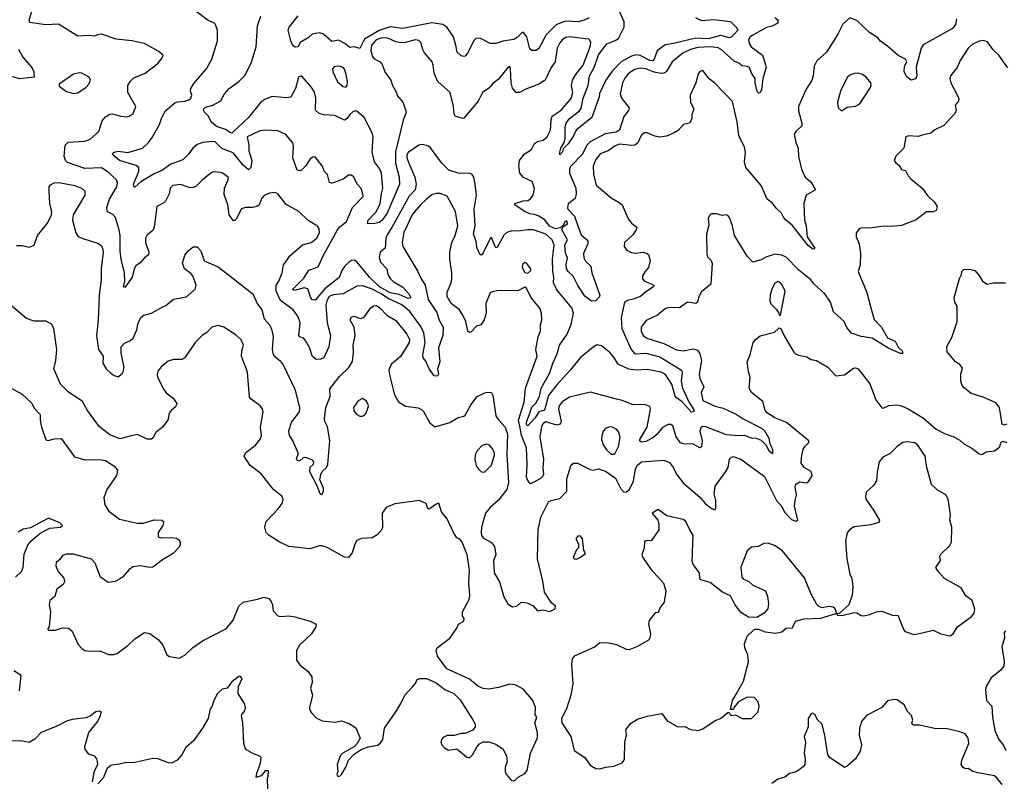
# Model space of a CAD drawing. Extents: x 2133461 to 2293071, y 753526 to 916327.
# Tile 125 of 256: x 2187407 to 2194496, y 823913 to 829400. Entities that reach past the tile are written whole.
import ezdxf

# ---------------------------------------------------------------- set-up
doc = ezdxf.new("R2010")
doc.units = 0

msp = doc.modelspace()

# ---------------------------------------------------------------- linework, layer by layer
at = {"layer": '0CON10XD'}
for points in [[(2192273.2, 829415), (2192315, 829393.2), (2192405, 829400.9), (2192525, 829385.8), (2192571.6, 829341.6), (2192578.2, 829325), (2192533.9, 829276.1), (2192515, 829270), (2192455, 829286.6), (2192365, 829262.4), (2192275, 829265.8), (2192115, 829227.8), (2192055, 829219.2), (2191995.8, 829175), (2191975, 829114.3), (2191965, 829103.3), (2191945, 829106.3), (2191875, 829141.9), (2191845, 829145.3), (2191812, 829138), (2191737.3, 829095), (2191672.2, 829027.8), (2191626.3, 828965), (2191582.8, 828867.2), (2191579.1, 828845), (2191527.3, 828695), (2191414.3, 828605), (2191391.8, 828558.2), (2191355, 828504.4), (2191321.2, 828468.8), (2191315, 828448.8), (2191296, 828425), (2191292.5, 828435), (2191304.4, 828474.4), (2191329.3, 828520.7), (2191335.3, 828544.7), (2191334, 828625), (2191340.9, 828655), (2191362.9, 828685), (2191436.7, 828743.3), (2191449.2, 828760.8), (2191463.2, 828835), (2191501.2, 828925), (2191509.6, 828995), (2191544.4, 829055), (2191574.1, 829145.9), (2191635, 829225.3), (2191695, 829249.3), (2191717.3, 829265), (2191758.8, 829345), (2191760.3, 829385), (2191721.4, 829471.4)], [(2190274.2, 827585), (2190295, 827536.7), (2190326.4, 827486.4), (2190348.2, 827385), (2190410.4, 827290.4), (2190427.7, 827235), (2190455.6, 827185), (2190453.2, 827125), (2190421.9, 827035), (2190431.5, 826935), (2190414.6, 826885), (2190422.7, 826845), (2190415, 826831.8), (2190392.2, 826835), (2190355, 826884.4), (2190330.2, 826940.2), (2190311.2, 826965), (2190308.7, 826985), (2190327.4, 827075), (2190315.6, 827145), (2190295, 827189.1), (2190215, 827297.3), (2190158.2, 827345), (2190060.4, 827390.4), (2190005, 827426.9), (2189939.7, 827459.7), (2189875, 827482.1), (2189835, 827480.8), (2189735, 827425.8), (2189665, 827418.8), (2189634.7, 827405), (2189617.4, 827375), (2189611.3, 827345), (2189621.4, 827215), (2189643.9, 827125), (2189633.6, 827043.6), (2189596.7, 826963.3), (2189575.9, 826954.1), (2189542.4, 826952.4), (2189513.8, 826975), (2189495, 827032.5), (2189465, 827088.6), (2189449.2, 827105), (2189422.9, 827115), (2189416.7, 827125), (2189426.7, 827215), (2189410.5, 827265), (2189375, 827310), (2189285, 827377.9), (2189254, 827444), (2189252.9, 827485), (2189272.3, 827515), (2189297.5, 827575), (2189305.6, 827634.4), (2189327, 827663), (2189350.9, 827699.1), (2189443.2, 827776.8), (2189505, 827795.3), (2189546.1, 827825), (2189566.1, 827866.1), (2189563.1, 827893.1), (2189551.2, 827911.2), (2189485, 827954.2), (2189417.6, 828017.6), (2189325, 828068.6), (2189264.4, 828144.4), (2189244.3, 828154.3), (2189205, 828150), (2189166.6, 828133.4), (2189150, 828115), (2189130, 828065), (2189115, 828054), (2189085, 828046.9), (2189032.8, 828047.2), (2189005, 828036.9), (2188965, 827962.5), (2188955, 827952.5), (2188945, 827953.3), (2188915.8, 827995), (2188905.5, 828065), (2188879.4, 828139.4), (2188881.2, 828185), (2188908.5, 828245), (2188907.5, 828265), (2188865, 828295.5), (2188815, 828304.4), (2188795, 828300.6), (2188773, 828287), (2188723.4, 828246.6), (2188675, 828197.5), (2188655, 828190), (2188635, 828189.2), (2188565, 828213.6), (2188510, 828205), (2188490, 828185), (2188484.2, 828145), (2188456.9, 828093.1), (2188445, 828080.8), (2188394.2, 828055), (2188375.5, 827904.5), (2188365, 827880), (2188325, 827850), (2188312.9, 827825), (2188311.9, 827795), (2188337.5, 827725), (2188334.5, 827705.5), (2188305, 827684.3), (2188275, 827648.1), (2188242.8, 827627.2), (2188231.5, 827605), (2188216.7, 827545), (2188165, 827470), (2188154.2, 827475), (2188163.3, 827515), (2188160.7, 827575), (2188136.8, 827675), (2188130.6, 827735), (2188131.2, 827845), (2188124.1, 827884.1), (2188095.5, 827975.5), (2188076.6, 827996.6), (2188037.5, 828017.5), (2188033.7, 828046.3), (2188053.6, 828106.4), (2188106.4, 828195), (2188111.1, 828225), (2188104.3, 828245), (2188045, 828302.1), (2187995, 828331.8), (2187875, 828328.8), (2187750.2, 828370.2), (2187735.9, 828385.9), (2187727.2, 828415), (2187735.3, 828494.7), (2187755, 828516.9), (2187875, 828523.5), (2187915, 828539.4), (2187977.1, 828595), (2187999.8, 828670.2), (2188025, 828700.8), (2188055, 828719.2), (2188075, 828721.4), (2188134.5, 828704.5), (2188175, 828700), (2188195.5, 828704.5), (2188223.8, 828725), (2188244.2, 828775), (2188185.7, 828875), (2188186, 828925), (2188201.2, 828955), (2188229.7, 828980.3), (2188310, 829015), (2188402, 829085), (2188433.8, 829125), (2188438.8, 829145), (2188405, 829173.8), (2188305, 829228), (2188215, 829248), (2188100.3, 829260.3), (2187995, 829295.7), (2187975, 829294), (2187945, 829280.8), (2187905, 829285.6), (2187825, 829281.5), (2187686.2, 829366.2), (2187595, 829362.5), (2187478.9, 829378.9), (2187475.7, 829395), (2187495, 829460)], [(2192907.6, 827977.6), (2192892.9, 828005), (2192855, 828040), (2192827.4, 828077.4), (2192787.8, 828107.8), (2192746, 828206), (2192634.4, 828335), (2192624.6, 828375), (2192633.9, 828445), (2192625, 828482), (2192584.7, 828564.7), (2192573.3, 828665), (2192540.3, 828810.3), (2192412.1, 828942.1), (2192372.4, 828972.4), (2192325, 829032.5), (2192305, 829027.5), (2192291.7, 829008.3), (2192274.3, 828945), (2192235.6, 828855), (2192235.7, 828805), (2192260.8, 828755), (2192247, 828717), (2192247.5, 828685), (2192230, 828655), (2192187.5, 828645), (2192147.4, 828602.6), (2192120, 828585), (2192065, 828560.5), (2192015, 828554.5), (2191979.4, 828559.4), (2191925, 828585.6), (2191905, 828584.3), (2191881.9, 828565), (2191857.1, 828512.9), (2191835, 828496.9), (2191815, 828493.9), (2191725, 828503.7), (2191695, 828490.9), (2191645, 828454.7), (2191585.9, 828434.1), (2191553, 828387), (2191535.7, 828345), (2191537.7, 828287.8), (2191558.6, 828208.6), (2191665, 828115.6), (2191723.8, 828083.8), (2191745.8, 828065), (2191787.5, 827965), (2191812.5, 827935), (2191850, 827905), (2191846, 827885), (2191821.1, 827848.9), (2191762.5, 827795), (2191758.8, 827765), (2191778.3, 827738.3), (2191805.6, 827725.6), (2191835, 827718.9), (2191895, 827724), (2191925, 827716.2), (2191935, 827707.5), (2191946.2, 827665), (2191935.6, 827614.4), (2191911.2, 827585), (2191892, 827555), (2191892.3, 827532.3), (2191905.8, 827515.8), (2191965, 827492), (2191972, 827485), (2191970.8, 827475), (2191915, 827439.4), (2191876, 827405), (2191824.6, 827385.4), (2191782.8, 827377.2), (2191762, 827365), (2191738.1, 827251.9), (2191742.2, 827175), (2191810.3, 827025), (2191835, 826991.9), (2191915, 826998.1), (2192015, 826971.3), (2192172, 826875), (2192177.1, 826855), (2192170.7, 826795), (2192179.3, 826745), (2192221.7, 826651.7), (2192263.8, 826585), (2192256.7, 826575), (2192245, 826572.9), (2192177, 826647.1), (2192135.2, 826675.2), (2192126.7, 826686.7), (2192102.5, 826775), (2192055, 826847.3), (2192025, 826859.6), (2191925, 826878.6), (2191845.2, 826875.2), (2191792.2, 826882.2), (2191715, 826917.8), (2191685, 826968.5), (2191655, 827002.3), (2191595, 827050), (2191565, 827056.7), (2191535, 827041.1), (2191443.4, 826965), (2191373.2, 826876.8), (2191275, 826770), (2191215, 826693.1), (2191185, 826586.7), (2191145, 826575.4), (2191115, 826528.7), (2191065, 826473.5), (2191055, 826484.4), (2191055, 826500), (2191082.9, 826572.9), (2191095, 826607.6), (2191122.2, 826637.8), (2191148.8, 826685), (2191160.8, 826745), (2191224.8, 826855.2), (2191245.9, 826925), (2191277.4, 826992.6), (2191294, 827056), (2191348.8, 827135), (2191377.5, 827205), (2191395.6, 827285), (2191381.9, 827325), (2191275, 827454.2), (2191251.5, 827505), (2191253.8, 827545), (2191246.4, 827586.3), (2191244.1, 827675), (2191254.8, 827775), (2191241.7, 827815), (2191194.5, 827855.5), (2191106.6, 827886.6), (2191065, 827886.7), (2190995.9, 827875.9), (2190950.9, 827879.2), (2190915, 827866.9), (2190892.6, 827847.4), (2190845, 827757.5), (2190835, 827756.2), (2190829.2, 827765), (2190805, 827830), (2190795, 827823.8), (2190745, 827721.2), (2190735, 827706.2), (2190722.5, 827705), (2190697.7, 827757.7), (2190693.8, 827805), (2190674.4, 827855), (2190687.1, 827915), (2190678.9, 828035), (2190695.6, 828135), (2190687.5, 828215), (2190675.8, 828265.8), (2190663.9, 828283.9), (2190650.7, 828290.7), (2190565, 828293.5), (2190496, 828315), (2190445.6, 828365), (2190365, 828477.1), (2190345, 828490.6), (2190305, 828500), (2190280, 828495), (2190235, 828465.5), (2190205, 828442.7), (2190194.7, 828425), (2190195.3, 828405), (2190208.8, 828365), (2190251.1, 828265), (2190262.7, 828215), (2190254.7, 828175), (2190211.6, 828128.4), (2190086.8, 827903.2), (2190054.1, 827855), (2190042.9, 827825), (2190037.7, 827755), (2190002.5, 827725), (2189994.3, 827685.7), (2190004.1, 827654.1), (2190051.5, 827605), (2190058, 827565), (2190074.7, 827535), (2190095, 827514.7), (2190165, 827474), (2190209.2, 827425), (2190224, 827395), (2190205, 827392.1), (2190139.6, 827419.6), (2190075, 827432.3), (2189998.4, 827475), (2189925.6, 827545), (2189835, 827654.4), (2189815, 827668.1), (2189795, 827664.5), (2189775, 827650), (2189745, 827621.5), (2189726.8, 827593.2), (2189707.4, 827542.6), (2189605, 827460.4), (2189535, 827378.9), (2189515, 827382.8), (2189504.2, 827395), (2189481.7, 827461.7), (2189455, 827467.1), (2189385, 827449.5), (2189370, 827455), (2189452.2, 827537.8), (2189488.1, 827595), (2189545, 827613.6), (2189558.5, 827625), (2189591.7, 827698.3), (2189695, 827885.4), (2189710.4, 827905), (2189760.3, 827945), (2189803.4, 828046.6), (2189879.2, 828125), (2189878.6, 828145), (2189865, 828183.3), (2189836.2, 828215), (2189812, 828265), (2189795, 828280), (2189775, 828280), (2189735, 828250), (2189665.6, 828224.4), (2189651.2, 828221.2), (2189637.5, 828227.5), (2189623.3, 828283.3), (2189601.1, 828305), (2189585, 828346), (2189535, 828410.8), (2189515, 828410), (2189495, 828392.9), (2189465, 828344), (2189436.7, 828315), (2189425, 828310), (2189404.5, 828314.5), (2189373.8, 828403.8), (2189378.8, 828485), (2189373.6, 828513.6), (2189323.3, 828573.3), (2189265, 828598), (2189175, 828604.3), (2189135, 828598.1), (2189045.7, 828555), (2189056.7, 828495), (2189056.2, 828455), (2189079.4, 828385), (2189070.8, 828335), (2189055, 828318.8), (2189015, 828352.7), (2188945, 828440.8), (2188862.9, 828472.9), (2188815, 828520), (2188795, 828523.1), (2188725, 828514.5), (2188685, 828500), (2188652.5, 828475), (2188620.9, 828429.1), (2188580.6, 828389.4), (2188495, 828358.8), (2188434.1, 828315.9), (2188375, 828289.1), (2188278.2, 828231.8), (2188235, 828192.5), (2188227.7, 828197.7), (2188226.7, 828215), (2188265.5, 828305), (2188265.6, 828335), (2188245, 828350), (2188125, 828384.5), (2188077.8, 828425), (2188075.6, 828435), (2188087.5, 828445), (2188115, 828452.2), (2188186.2, 828443.8), (2188290.8, 828475), (2188333.6, 828515), (2188359.6, 828550.4), (2188413.2, 828645), (2188429.4, 828695), (2188455.9, 828744.1), (2188525, 828800.6), (2188545, 828808.1), (2188595, 828811.8), (2188625, 828823.1), (2188638, 828835), (2188646, 828855), (2188636.7, 828885), (2188640, 828905), (2188661.2, 828938.8), (2188752.9, 829045), (2188790.6, 829115), (2188831.7, 829248.3), (2188832, 829325), (2188816.2, 829365), (2188805, 829376), (2188765, 829392.9), (2188675, 829462)], [(2192845, 829416.5), (2192865, 829397.5), (2192865.8, 829375), (2192825, 829353.8), (2192785, 829344.5), (2192685, 829289.2), (2192665.5, 829275), (2192653.9, 829255), (2192658.7, 829228.7), (2192674.6, 829205), (2192755.5, 829145), (2192778, 829075), (2192781.2, 829055), (2192758, 828975), (2192749.2, 828895), (2192735, 828872), (2192725, 828870.8), (2192715.8, 828885), (2192702.2, 828945), (2192701.8, 828975), (2192676.5, 829015), (2192662.5, 829055), (2192645, 829063.5), (2192608.2, 829068.2), (2192585, 829087.3), (2192552, 829102), (2192458.1, 829185), (2192435, 829197.2), (2192382.9, 829202.9), (2192290.1, 829199.9), (2192245, 829187.4), (2192185, 829160), (2192104.3, 829095.7), (2192060.6, 829025), (2192045, 829013.5), (2192025, 829012.2), (2191975, 829022.3), (2191915, 829045.6), (2191875, 829049.4), (2191835, 829041.6), (2191791.8, 829015), (2191766, 828984), (2191747.8, 828945), (2191730.5, 828865), (2191739.4, 828835), (2191796, 828765), (2191790, 828745), (2191757.7, 828702.3), (2191725.8, 828605), (2191700.8, 828589.2), (2191622.9, 828577.1), (2191515, 828519.7), (2191491.6, 828495), (2191459.7, 828430.3), (2191374.4, 828345), (2191365.6, 828325), (2191364.5, 828295), (2191411.1, 828185), (2191414.3, 828145), (2191407.5, 828112.5), (2191357.2, 828072.8), (2191350.5, 828045), (2191355, 828033.1), (2191401.8, 827985), (2191426.4, 827915), (2191450.5, 827850.5), (2191498.8, 827808.8), (2191498, 827785), (2191467.5, 827715), (2191468.2, 827685), (2191481.2, 827661.2), (2191520, 827625), (2191527.1, 827575), (2191584.2, 827415), (2191580, 827400), (2191554.5, 827375.5), (2191525, 827372.1), (2191475, 827407.1), (2191424.8, 827485), (2191392.1, 827552.1), (2191355.4, 827585), (2191343.6, 827605), (2191340.5, 827635), (2191350.6, 827685), (2191336.7, 827716.7), (2191332.4, 827777.6), (2191351.2, 827815), (2191310, 827885), (2191321.2, 827908.8), (2191350.7, 827929.3), (2191350, 827945), (2191345, 827950), (2191335, 827946.2), (2191320, 827920), (2191299.5, 827900.5), (2191265, 827893.9), (2191221.9, 827911.9), (2191186.9, 827956.9), (2191145.1, 827985.1), (2191115, 827996.7), (2191080.6, 828000.6), (2191039.4, 828019.4), (2190972.5, 828065), (2190972.5, 828075), (2191032.5, 828095), (2191065, 828098.2), (2191085, 828108.5), (2191102.9, 828135), (2191112.7, 828182.7), (2191097.1, 828235), (2191035, 828262.7), (2191008.6, 828295), (2191001.7, 828348.3), (2191005.6, 828385), (2191039.5, 828430.5), (2191092, 828465), (2191112.6, 828507.4), (2191135, 828521.1), (2191175, 828531.8), (2191205, 828555.6), (2191227.8, 828605), (2191232.9, 828677.1), (2191241.8, 828705), (2191305, 828747.9), (2191377.8, 828832.2), (2191388.7, 828875), (2191380.5, 828925), (2191388.1, 828965), (2191410.6, 829005), (2191465, 829072.2), (2191515.4, 829205), (2191518.1, 829235), (2191512.5, 829252.5), (2191505, 829258.8), (2191478.9, 829261.1), (2191365, 829275.9), (2191338.8, 829271.2), (2191315, 829257.1), (2191295, 829233.1), (2191276.2, 829195), (2191263.2, 829096.8), (2191232.7, 829055), (2191189.6, 828965), (2191145, 828934.1), (2191050.8, 828899.2), (2191005, 828874.2), (2190982.5, 828875), (2190955, 828906.7), (2190944.6, 828945), (2190940, 829045), (2190935, 829062.5), (2190925, 829056.7), (2190851.2, 828968.8), (2190815, 828942.5), (2190783.7, 828906.3), (2190738, 828875), (2190707.4, 828812.6), (2190605, 828690), (2190595, 828686.7), (2190542.5, 828705), (2190535, 828720), (2190531.4, 828775), (2190505.6, 828875), (2190417.8, 828955), (2190391.2, 829015), (2190385, 829072.5), (2190376.6, 829096.6), (2190321.2, 829161.2), (2190308.5, 829185), (2190295.6, 829235), (2190279.8, 829249.8), (2190253.6, 829253.6), (2190185, 829234.1), (2190155, 829233.1), (2190115, 829240), (2190056.9, 829266.9), (2190015, 829269.9), (2189973.5, 829255), (2189939.2, 829215), (2189934.5, 829175), (2189946.1, 829135), (2189958.5, 829118.5), (2190003.5, 829095), (2190017.7, 829077.7), (2190039.2, 829019.2), (2190079.4, 828965), (2190090, 828925), (2190120, 828875), (2190125, 828853.8), (2190165.3, 828805.3), (2190186.7, 828745), (2190186.7, 828725), (2190167.5, 828675), (2190113.1, 828446.9), (2190113.9, 828366.1), (2190140, 828265), (2190140.5, 828215), (2190052.3, 828005), (2190015, 827954.3), (2189995, 827938.6), (2189965, 827931.2), (2189910, 827930), (2189916.7, 827955), (2189974.7, 828015.3), (2190003.4, 828076.6), (2190011.3, 828148.7), (2190021.8, 828185), (2190012.3, 828295), (2189997.5, 828327.5), (2189961.9, 828375), (2189943.8, 828445), (2189951.4, 828555), (2189944.4, 828585), (2189886.2, 828695), (2189835, 828741.4), (2189825, 828744.2), (2189806.7, 828735), (2189784.1, 828715.9), (2189765, 828687.5), (2189745, 828676.7), (2189675, 828710), (2189595.8, 828714.2), (2189564.3, 828724.3), (2189537.3, 828747.3), (2189539.4, 828835), (2189528.6, 828878.6), (2189505, 828915.7), (2189435, 828995.7), (2189414.5, 828985), (2189392.5, 828905), (2189358.3, 828841.7), (2189325, 828835.6), (2189225, 828845.9), (2189172.2, 828825), (2189143.9, 828805), (2189055.1, 828694.9), (2188935, 828583.3), (2188925, 828583.5), (2188889.2, 828609.2), (2188825, 828630.5), (2188785.8, 828665), (2188765.8, 828705), (2188734.6, 828735), (2188731.3, 828755), (2188745, 828768.6), (2188796.4, 828783.6), (2188854.5, 828815.5), (2188882.5, 828865), (2188915.6, 828905), (2188984.5, 828955), (2189030.2, 828999.7), (2189075.4, 829094.6), (2189110, 829205), (2189119.4, 829355), (2189144.2, 829425.8)], [(2191506.9, 829413.1), (2191471.1, 829395), (2191425, 829383.5), (2191335, 829390), (2191268.5, 829361.5), (2191198.7, 829291.3), (2191145, 829192), (2191125, 829178.6), (2191095, 829176.9), (2191078.9, 829188.9), (2191057.9, 829275), (2191035, 829308), (2191025, 829308), (2190989.3, 829270.7), (2190965, 829255.8), (2190885.2, 829244.8), (2190835, 829228.4), (2190795, 829228.7), (2190725, 829264.6), (2190694.6, 829265.4), (2190678, 829252), (2190631.7, 829158.3), (2190615, 829137.5), (2190605, 829133.8), (2190585, 829138.8), (2190556, 829165), (2190546.4, 829215), (2190530.8, 829275), (2190485, 829344.4), (2190453.9, 829363.9), (2190375, 829377.6), (2190165, 829336.2), (2190075, 829349), (2189995, 829321.1), (2189890.2, 829259.8), (2189855, 829191.2), (2189815, 829203.1), (2189785, 829199.2), (2189748.2, 829228.2), (2189701.2, 829251.2), (2189655, 829242.5), (2189595.5, 829295.5), (2189565, 829304.4), (2189512.5, 829295), (2189485, 829270), (2189426.7, 829235), (2189412.5, 829205), (2189390.7, 829200.7), (2189373.9, 829213.9), (2189358.3, 829248.3), (2189339.4, 829325), (2189346.9, 829345), (2189412.4, 829427.6)], [(2194153.1, 829405), (2194145.6, 829365), (2194124.5, 829335.5), (2193911.2, 829218.8), (2193897.9, 829195), (2193862.4, 829057.6), (2193867, 828993), (2193855, 828973.8), (2193825, 828963.8), (2193795, 828988.8), (2193775.6, 829025), (2193778.1, 829065), (2193795.6, 829095), (2193785.6, 829115), (2193731.2, 829141.2), (2193655, 829209.4), (2193604.5, 829244.5), (2193585, 829269.2), (2193526.3, 829306.3), (2193435, 829394), (2193385, 829413.3), (2193332.7, 829367.3), (2193298, 829295), (2193215, 829166), (2193145.6, 829104.4), (2193128.1, 829065), (2193120.5, 828995), (2193111.4, 828965), (2193068.1, 828895), (2193014.7, 828775.3), (2193013.8, 828743.8), (2193038.6, 828655), (2193038, 828635), (2192994.2, 828595), (2192982.5, 828575), (2192994.4, 828515), (2193012.5, 828475), (2193014.2, 828414.2), (2193035, 828322.5), (2193062, 828265), (2193102.3, 828232.3), (2193136.7, 828175), (2193070, 828135), (2193052.5, 828075), (2193057.3, 827955), (2193068.8, 827915), (2193076.6, 827836.6), (2193132.5, 827755), (2193125, 827747.5), (2193115, 827748.8), (2193085, 827772.9), (2192969.6, 827919.6), (2192922.5, 827955), (2192907.6, 827977.6)], [(2187398.1, 829188.1), (2187429.7, 829129.7), (2187493.8, 829055), (2187508, 829025), (2187510, 828985), (2187407, 828973), (2187355, 828988.6)], [(2194521.7, 829051.7), (2194457.8, 829145), (2194415, 829182.5), (2194375, 829239.2), (2194345, 829250.8), (2194315, 829245.6), (2194265, 829221.1), (2194235.3, 829194.7), (2194177.5, 829105), (2194155.8, 829055), (2194110, 828995), (2194103.8, 828976.2), (2194112, 828945), (2194168.6, 828835), (2194166.7, 828813.3), (2194141.9, 828785), (2194150, 828745), (2194142.7, 828727.3), (2194062, 828638), (2193995, 828606.7), (2193968, 828582), (2193905, 828568.8), (2193875, 828558.8), (2193807, 828563), (2193787.5, 828555), (2193772.5, 828475), (2193714.2, 828415.8), (2193703.3, 828385), (2193715, 828367.5), (2193739.3, 828349.3), (2193755, 828320), (2193785, 828312.5), (2193804.2, 828274.2), (2193825, 828250), (2193904, 828185), (2193942.6, 828132.6), (2193994.2, 828085), (2194013.8, 828055), (2194006.2, 828025), (2193985, 828015.7), (2193936.7, 828015), (2193861.2, 827958.8), (2193755, 827918.1), (2193685, 827908.9), (2193627.7, 827912.3), (2193545, 827899.4), (2193465, 827897.5), (2193453.3, 827895), (2193430, 827865), (2193430, 827835), (2193451.2, 827785), (2193461.2, 827715), (2193459.5, 827630.5), (2193443.3, 827585), (2193506, 827435), (2193535.9, 827324.1), (2193559.3, 827239.3), (2193611.9, 827185), (2193655, 827107.5), (2193710, 827085), (2193731.2, 827041.2), (2193761.2, 827015), (2193765.5, 826994.5), (2193750, 826995), (2193665, 827032), (2193545, 827104.5), (2193465, 827117.8), (2193395, 827142.5), (2193361.9, 827181.9), (2193344.2, 827225), (2193266.7, 827295), (2193244.2, 827365), (2193203.7, 827423.7), (2193125, 827496.7), (2193104.2, 827525), (2193015, 827597.7), (2192925, 827690), (2192895, 827704.5), (2192845, 827709.5), (2192780.2, 827689.8), (2192745, 827670), (2192685, 827653.3), (2192645.8, 827695), (2192554, 827844), (2192538.6, 827915), (2192516.9, 827975), (2192505, 827990), (2192495, 827994), (2192465, 827989.2), (2192425, 828000), (2192385, 828000), (2192375, 827992.5), (2192365, 827970), (2192369.5, 827920.5), (2192352, 827855), (2192355, 827710), (2192360.3, 827690.3), (2192386.2, 827665), (2192393.9, 827643.9), (2192383.3, 827495), (2192315, 827438.8), (2192297.1, 827405), (2192286.1, 827363.9), (2192276.2, 827355), (2192215, 827365.5), (2192157.1, 827322.9), (2192075, 827327.1), (2192055, 827317.5), (2191999.1, 827270.8), (2191918.1, 827231.9), (2191882.2, 827185), (2191882.5, 827155), (2191895.6, 827125), (2191922, 827105), (2192045, 827066.5), (2192135, 827022.4), (2192186.1, 827013.9), (2192255, 827029.6), (2192288.2, 827018.2), (2192305, 826993.8), (2192316.2, 826945), (2192299.4, 826845), (2192304.3, 826815), (2192332.9, 826755), (2192312.5, 826715), (2192325, 826655.6), (2192415, 826614.5), (2192472.3, 826602.3), (2192565, 826556.9), (2192615, 826523.3), (2192748.3, 826458.3), (2192771.5, 826435), (2192800, 826385), (2192806.9, 826345), (2192827.3, 826305), (2192827, 826273), (2192805, 826288.6), (2192782.7, 826335), (2192748.7, 826368.7), (2192712.7, 826382.8), (2192675, 826386), (2192625, 826403.8), (2192585, 826401.4), (2192495, 826409.8), (2192346.3, 826466.3), (2192325, 826468.4), (2192311.2, 826458.8), (2192303.9, 826436.1), (2192321.2, 826365), (2192316.6, 826323.4), (2192305, 826315.6), (2192255, 826340.8), (2192185, 826344.5), (2192165, 826352.5), (2192134.6, 826395), (2192110, 826475), (2192095, 826484.3), (2192075, 826484.5), (2192035, 826463.2), (2191995, 826410.7), (2191965, 826386.6), (2191915, 826360.9), (2191885, 826356.5), (2191873.2, 826363.2), (2191871.6, 826375), (2191925.3, 826465), (2191950, 826595), (2191944.1, 826614.1), (2191908.3, 826628.3), (2191825, 826626.2), (2191745, 826657.3), (2191705, 826665.8), (2191515.7, 826715.7), (2191365, 826679.4), (2191314, 826646), (2191291.9, 826618.1), (2191285.3, 826595), (2191305.7, 826505), (2191298.8, 826485), (2191275, 826478.2), (2191195, 826502.9), (2191175, 826490.5), (2191165, 826470), (2191153.1, 826395), (2191177.6, 826235), (2191172.6, 826175), (2191178.3, 826125), (2191171.9, 826108.1), (2191155, 826091.3), (2191085, 826056.7), (2191065, 826080), (2191055.4, 826105.4), (2191061.9, 826195), (2191055.4, 826315), (2191020.1, 826405), (2191007.8, 826472.2), (2190997.2, 826515), (2191038.9, 826645), (2191049.2, 826745), (2191132.5, 826975), (2191124.2, 827025), (2191140.6, 827115), (2191157.1, 827155), (2191157.5, 827205), (2191167.5, 827235), (2191164.2, 827285), (2191151.2, 827321.2), (2191089.2, 827395), (2191056.2, 827465), (2191045, 827473.3), (2190992.5, 827447.5), (2190855, 827447.7), (2190809.8, 827440.2), (2190795, 827431.5), (2190762.4, 827355), (2190765.5, 827285), (2190751.7, 827238.3), (2190728, 827202), (2190695, 827191.2), (2190655, 827148.8), (2190645, 827146.2), (2190634.2, 827155), (2190618.9, 827225), (2190595.6, 827275), (2190571.2, 827311.2), (2190513.1, 827355), (2190484.4, 827405), (2190483.8, 827436.2), (2190513.3, 827505), (2190519.5, 827535), (2190519.5, 827575), (2190503.2, 827675), (2190503.2, 827726.8), (2190518.5, 827795), (2190542.5, 827845), (2190561.2, 827915), (2190545, 828017.5), (2190485, 828127.5), (2190435, 828147.1), (2190405, 828148.1), (2190375, 828137.1), (2190334.4, 828105), (2190295, 828069.1), (2190235, 827999.1), (2190173.2, 827866.8), (2190161.1, 827795), (2190164.7, 827764.7), (2190274.2, 827585)], [(2189755, 828914), (2189764.2, 828925.8), (2189766.4, 828955), (2189756.2, 829015), (2189745, 829042.5), (2189735, 829054.4), (2189715, 829063.1), (2189694.3, 829065.7), (2189670.3, 829059.7), (2189658.8, 829045), (2189661.4, 829025), (2189695, 828952), (2189735, 828917.5), (2189755, 828914)], [(2187795, 828868.8), (2187825, 828873.8), (2187885, 828913.8), (2187904.2, 828935.8), (2187916.7, 828965), (2187906.7, 828985), (2187855, 829014), (2187835, 829017.5), (2187795, 829008), (2187690, 828935), (2187691.7, 828921.7), (2187745, 828883.3), (2187795, 828868.8)], [(2193325, 828742.5), (2193365, 828770), (2193425, 828776.7), (2193455, 828793.3), (2193529.2, 828905), (2193537.1, 828925), (2193534.3, 828945), (2193505, 828982), (2193475.5, 829005.5), (2193445, 829013.3), (2193415, 829012.5), (2193385, 829000), (2193365, 828982), (2193316.7, 828885), (2193295.6, 828805), (2193299.2, 828765), (2193325, 828742.5)], [(2187385, 827772.5), (2187425, 827773.3), (2187475, 827760), (2187510, 827775), (2187536, 827845), (2187606, 827935), (2187635.7, 827995), (2187638.6, 828015), (2187623.1, 828075), (2187617.9, 828167.9), (2187620, 828195), (2187629.8, 828210.2), (2187655, 828224.6), (2187688, 828228), (2187805, 828205.5), (2187852.5, 828185), (2187875, 828163.3), (2187875.7, 828135), (2187791.1, 827995), (2187787.3, 827955), (2187810, 827865), (2187828, 827838), (2187853.8, 827825), (2187975, 827786.9), (2187997.6, 827767.6), (2188006.5, 827745), (2188008.8, 827725), (2187993.8, 827605), (2187994.5, 827525), (2187978.9, 827415), (2187972.9, 827235), (2187959.2, 827125), (2187974.4, 827025), (2188008, 826975), (2188006.2, 826925), (2188030, 826885), (2188062.7, 826852.7), (2188086.4, 826836.4), (2188115, 826827.5), (2188150, 826855), (2188160, 826895), (2188136.5, 826996.5), (2188137.6, 827042.4), (2188160.9, 827069.1), (2188205, 827088), (2188225, 827106.2), (2188250.8, 827165), (2188259.2, 827215), (2188282.1, 827257.9), (2188300, 827270), (2188355.6, 827284.4), (2188437.9, 827332.1), (2188458.7, 827341.3), (2188515, 827386), (2188607, 827403), (2188671.5, 827458.5), (2188677.2, 827487.2), (2188653.4, 827553.4), (2188640.3, 827570.3), (2188592.5, 827605), (2188578.9, 827645), (2188595, 827703.3), (2188620, 827735), (2188655, 827763.8), (2188683.9, 827763.9), (2188711.2, 827735), (2188735, 827663.3), (2188835, 827619.4), (2189085, 827423.8), (2189117.5, 827355), (2189149.5, 827309.5), (2189167.9, 827245), (2189208.2, 827198.2), (2189220.7, 827170.7), (2189231.7, 827118.3), (2189224.5, 827025), (2189228.9, 826995), (2189239.3, 826979.3), (2189283.2, 826943.2), (2189304.5, 826914.5), (2189387.9, 826737.9), (2189422.4, 826605), (2189418.9, 826575), (2189365, 826502), (2189342.2, 826435), (2189348.1, 826405), (2189374.4, 826364.4), (2189411.9, 826275), (2189397.5, 826235), (2189405, 826226), (2189425, 826222.9), (2189450, 826245), (2189465, 826247.5), (2189515, 826230), (2189521.7, 826211.7), (2189520, 826195), (2189495, 826173.8), (2189492.9, 826145), (2189549.6, 826039.6), (2189565, 825992), (2189575, 825981.2), (2189585, 825980), (2189595.5, 826005), (2189593.5, 826025), (2189568.2, 826085), (2189575.5, 826124.5), (2189584.2, 826145), (2189615.8, 826175), (2189625.6, 826195), (2189641.1, 826368.9), (2189624.2, 826465.8)], [(2191065, 827573.3), (2191086.1, 827593.9), (2191087.5, 827605), (2191055, 827646.7), (2191045, 827650), (2191026.7, 827635), (2191024, 827615), (2191045, 827577.5), (2191065, 827573.3)], [(2194515, 826486.2), (2194495, 826480), (2194480, 826485), (2194460.8, 826605), (2194435, 826638.8), (2194345, 826681.4), (2194257.6, 826707.6), (2194207, 826747), (2194194, 826765), (2194184.2, 826795), (2194182.5, 826845), (2194195, 826890), (2194176.7, 826915), (2194145, 826936.2), (2194086.1, 827006.1), (2194082, 827045), (2194118.8, 827111.2), (2194156.2, 827225), (2194156.7, 827335), (2194141.2, 827365), (2194136.2, 827395), (2194173.6, 827536.4), (2194187.5, 827565), (2194190, 827585), (2194200, 827595), (2194205, 827600), (2194245, 827602.5), (2194285, 827592.5), (2194315, 827556.7), (2194338.8, 827515), (2194372.5, 827495), (2194415, 827504.5), (2194503.9, 827503.9)], [(2192885, 827270), (2192919.2, 827445), (2192900, 827485), (2192885, 827503.8), (2192865, 827513.8), (2192845, 827501.2), (2192825, 827466.7), (2192810.8, 827415), (2192807.1, 827375), (2192815, 827352), (2192853.8, 827315), (2192872.5, 827285), (2192875, 827270), (2192885, 827270)], [(2190975, 823922.5), (2190995, 823942.5), (2191045, 823970), (2191059.7, 823990.3), (2191084.2, 824115), (2191136.1, 824226.1), (2191136, 824265), (2191116.7, 824335), (2191130, 824375), (2191118.8, 824395), (2191122, 824445), (2191099.7, 824499.7), (2191029.1, 824579.1), (2190975, 824608), (2190935, 824612), (2190855, 824588), (2190785, 824577.5), (2190745, 824582), (2190705, 824598), (2190645, 824650), (2190483.1, 824723.1), (2190415.9, 824815.9), (2190406.2, 824855), (2190413.3, 824875), (2190503.8, 824945), (2190554.1, 825015.9), (2190566.7, 825045), (2190605, 825067.5), (2190608, 825085), (2190595.9, 825105.9), (2190595.8, 825135), (2190642.3, 825222.3), (2190646.9, 825255), (2190640.8, 825335), (2190645.6, 825434.4), (2190629.2, 825545), (2190593.8, 825635), (2190575, 825656.7), (2190555, 825667.5), (2190530, 825705), (2190483.6, 825803.6), (2190443.3, 825855), (2190425, 825916.7), (2190405, 825910), (2190355, 825874), (2190345, 825877.5), (2190332.5, 825915), (2190285, 825936.7), (2190107.3, 825912.7), (2190044.4, 825885.6), (2190016.2, 825845), (2190018.8, 825745), (2190009.1, 825720.9), (2189981.7, 825688.3), (2189945, 825666.9), (2189867, 825663), (2189835, 825648.8), (2189819.5, 825620.5), (2189801.7, 825558.3), (2189773.9, 825526.1), (2189745, 825528.8), (2189625.6, 825595.6), (2189585, 825608.8), (2189565, 825608.8), (2189495, 825587.5), (2189345.7, 825604.3), (2189275, 825638.1), (2189202, 825685), (2189182, 825705), (2189171.2, 825745), (2189182, 825785), (2189268.8, 825875), (2189296.2, 825915), (2189303.8, 825945), (2189295, 825966.7), (2189235, 826015.8), (2189145, 826127.1), (2189067.2, 826187.2), (2189023.3, 826255), (2189035, 826281.4), (2189105.3, 826334.7), (2189140.7, 826379.3), (2189147.5, 826405), (2189141.9, 826465), (2189160.6, 826575), (2189155.6, 826595.6), (2189138.7, 826618.7), (2189073.8, 826665), (2189061.1, 826681.1), (2189048.3, 826861.7), (2189004.5, 826975), (2189005.6, 827014.4), (2189019.2, 827055), (2189002.4, 827092.4), (2188965, 827127.5), (2188875.6, 827185.6), (2188835, 827196), (2188790, 827185), (2188755, 827146), (2188723.6, 827126.4), (2188670, 827075), (2188596.8, 826963.2), (2188575, 826952.9), (2188515, 826952.7), (2188475, 826940), (2188425, 826898), (2188405, 826871.2), (2188397.8, 826845), (2188399.5, 826825), (2188444.8, 826734.8), (2188461, 826711), (2188508.8, 826675), (2188537.5, 826635), (2188529.3, 826610.7), (2188497.5, 826585), (2188484.1, 826565.9), (2188474.2, 826515), (2188435.8, 826465), (2188388.1, 826425), (2188365.7, 826385), (2188355, 826377.1), (2188325, 826378.9), (2188255, 826412.2), (2188208.8, 826401.2), (2188129.1, 826380.9), (2188055, 826409.5), (2187979.1, 826469.1), (2187895.7, 826585), (2187859.7, 826649.7), (2187755, 826718), (2187701.2, 826775), (2187652, 826885), (2187668, 826945), (2187673.8, 827025), (2187653.3, 827175), (2187635, 827207.5), (2187598.3, 827228.3), (2187511.7, 827228.3), (2187455, 827246.2), (2187305, 827373.8)], [(2189624.2, 826465.8), (2189603.3, 826505), (2189601.1, 826525), (2189611.8, 826605), (2189642.2, 826685), (2189638.9, 826741.1), (2189710.5, 826829.5), (2189775.7, 826895), (2189803.2, 826936.8), (2189811.5, 827005), (2189807.7, 827055), (2189821.2, 827125), (2189814.3, 827184.3), (2189786, 827235), (2189795, 827258.8), (2189815, 827264), (2189858.3, 827248.3), (2189885, 827254), (2189936, 827325), (2189955, 827339.2), (2189975, 827340.6), (2189999.4, 827325), (2190050.9, 827270.9), (2190115, 827232.7), (2190194.6, 827135), (2190213.2, 827096.8), (2190212.1, 827075), (2190150, 826975), (2190081.4, 826915), (2190065.8, 826875), (2190071.3, 826831.3), (2190105, 826696.7), (2190135, 826646), (2190185, 826615.8), (2190275, 826602.5), (2190300.5, 826590.5), (2190315, 826576.7), (2190360.8, 826495), (2190395, 826468), (2190505, 826499.2), (2190565, 826534.2), (2190605, 826543.8), (2190615, 826551.2), (2190654, 826626), (2190700, 826685), (2190755, 826711.2), (2190775, 826716.7), (2190803, 826713), (2190813.3, 826695), (2190835.8, 826545), (2190855.7, 826515), (2190902.9, 826465), (2190919.3, 826415), (2190914.3, 826265), (2190925.8, 826065), (2190915.5, 826014.5), (2190852.4, 825935), (2190794.7, 825885), (2190761.3, 825845), (2190732, 825745), (2190728.5, 825705), (2190732.7, 825685), (2190747.3, 825665), (2190805, 825632.7), (2190825.5, 825605), (2190835.7, 825545), (2190818.8, 825505), (2190824.2, 825415), (2190860.5, 825350.5), (2190893, 825243), (2190921.4, 825191.4), (2190955, 825169.4), (2190985.9, 825174.1), (2191015, 825201.2), (2191035, 825204), (2191065, 825197.5), (2191105, 825177.5), (2191135, 825141.2), (2191175, 825147.5), (2191225, 825137.5), (2191262.5, 825155), (2191265.8, 825175.8), (2191235, 825200), (2191186.7, 825276.7), (2191174.4, 825354.4), (2191136.2, 825516.2), (2191139.2, 825725), (2191158.5, 825815), (2191215, 825926), (2191233.5, 825936.5), (2191295, 825950), (2191345.5, 826004.5), (2191346.8, 826093.2), (2191375.7, 826185), (2191385, 826198.6), (2191395, 826204.3), (2191424.3, 826204.3), (2191515, 826158.9), (2191535, 826155.6), (2191575, 826164), (2191625, 826148), (2191696.8, 826096.8), (2191735, 826021.2), (2191756.1, 825996.1), (2191775, 825999.2), (2191796.9, 826015), (2191825.5, 826075), (2191840, 826165), (2191855, 826190), (2191885, 826215.6), (2192045, 826226.5), (2192085, 826210), (2192115, 826172.5), (2192136.1, 826126.1), (2192184.6, 826064.6), (2192307.1, 825957.1), (2192341.9, 825915), (2192385, 825880), (2192405, 825872), (2192415, 825872.5), (2192418.8, 825881.2), (2192418.9, 825935), (2192407.5, 825985), (2192415, 826040), (2192492, 826145), (2192507.5, 826175), (2192518.8, 826235), (2192531.7, 826248.3), (2192545, 826252), (2192598.8, 826235), (2192770.1, 826110.1), (2192855.5, 825935.5), (2192895, 825892.9), (2192912.7, 825852.8), (2192965, 825798.9), (2192995, 825786.7), (2193008.9, 825795), (2192986.8, 825895), (2192990.9, 825935), (2193000.9, 825975), (2192990.6, 826035), (2192995.6, 826054.4), (2193025, 826071.4), (2193065, 826062.5), (2193082.5, 826065), (2193114, 826115), (2193105.7, 826145.7), (2193055, 826173.1), (2193034.5, 826205), (2193035.5, 826245), (2193048.2, 826305), (2193061.5, 826328.5), (2193090, 826355), (2193090, 826365), (2192928.1, 826498.1), (2192845, 826531.8), (2192792.2, 826565), (2192775.6, 826585), (2192758.5, 826648.5), (2192675.6, 826715), (2192660, 826745), (2192666.9, 826825), (2192654.1, 826865.9), (2192644.2, 826935), (2192666, 826985), (2192688.8, 827075), (2192705, 827096.7), (2192738.8, 827121.2), (2192841.7, 827148.3), (2192870, 827175), (2192875, 827180), (2192887.5, 827175), (2192912.2, 827122.2), (2192981.4, 827005), (2192993.5, 826993.5), (2193015, 826982.9), (2193075, 826970), (2193105, 826952), (2193145, 826944.2), (2193225.6, 826895.6), (2193283.2, 826833.2), (2193345, 826841.4), (2193409.5, 826890.5), (2193425, 826892), (2193445, 826884), (2193527.6, 826777.6), (2193570.7, 826660.7), (2193615, 826604.2), (2193625, 826600.8), (2193665, 826620.6), (2193724.3, 826624.3), (2193755, 826618.6), (2193805, 826597.1), (2193915, 826530), (2194005, 826449.4), (2194065, 826418.1), (2194133.8, 826395), (2194175, 826371.4), (2194204.5, 826344.5), (2194263.2, 826313.2), (2194315, 826273.3), (2194335, 826266.7), (2194365, 826286.2), (2194426.1, 826293.9), (2194465, 826322.5), (2194472.5, 826355), (2194485, 826362.5), (2194513.6, 826353.6)], [(2187345.6, 826745.6), (2187425, 826702.5), (2187495, 826638), (2187512.2, 826602.2), (2187553.3, 826555), (2187553.6, 826516.4), (2187563.8, 826465), (2187595, 826372.5), (2187615, 826367.5), (2187655, 826380), (2187705, 826382.5), (2187801.7, 826251.7), (2187875, 826228), (2187982.5, 826232.5), (2188025.8, 826225), (2188085.7, 826185), (2188110.8, 826155), (2188102.7, 826117.3), (2188034, 826015), (2188012.9, 825955), (2188019.2, 825905), (2188048.8, 825858.8), (2188125, 825800.8), (2188255, 825773.3), (2188296.6, 825773.4), (2188375, 825798), (2188430, 825795), (2188442.5, 825785), (2188442.5, 825775), (2188436.7, 825755), (2188404.2, 825705.8), (2188403.3, 825675), (2188426.1, 825666.1), (2188505, 825670.8), (2188535, 825666), (2188550, 825655), (2188561.2, 825635), (2188561.2, 825615), (2188552.3, 825597.7), (2188512, 825555), (2188435, 825509.4), (2188365, 825457.1), (2188343.6, 825453.6), (2188275, 825464.4), (2188225, 825458.6), (2188195, 825439.2), (2188147.1, 825385), (2188125, 825368.6), (2188095, 825353.1), (2188044.4, 825344.4)], [(2189875, 826542.5), (2189890.3, 826549.7), (2189902.5, 826565), (2189918.6, 826615), (2189914.3, 826635), (2189900.6, 826655), (2189875, 826670.5), (2189844.3, 826655), (2189809.2, 826605), (2189812.6, 826582.6), (2189835, 826555.8), (2189855, 826544.3), (2189875, 826542.5)], [(2191685, 826268.8), (2191695, 826276.2), (2191718.5, 826325), (2191729.8, 826389.8), (2191721.1, 826425), (2191707.6, 826447.6), (2191675.4, 826465.4), (2191653.8, 826466.2), (2191625.4, 826454.6), (2191607.8, 826435), (2191597.3, 826405), (2191596.4, 826375), (2191607.3, 826337.3), (2191631.2, 826301.2), (2191665, 826268.8), (2191685, 826268.8)], [(2191585, 824003.8), (2191624.1, 824015.9), (2191685, 824022.5), (2191745, 824047.5), (2191755, 824057.5), (2191761.2, 824075), (2191763.1, 824195), (2191776, 824245), (2191770.8, 824285), (2191805, 824330), (2191855, 824360), (2191925, 824382), (2192031.2, 824401.2), (2192070, 824350), (2192145, 824306.7), (2192195, 824308), (2192235.8, 824285.8), (2192295, 824280.5), (2192325, 824292.5), (2192415, 824351.2), (2192452.5, 824365), (2192505, 824410), (2192515, 824410), (2192523.6, 824393.6), (2192535, 824387.5), (2192561.7, 824391.7), (2192610, 824365), (2192675, 824366.2), (2192723.8, 824415), (2192731.2, 824455), (2192723.3, 824485), (2192695.9, 824515.9), (2192645, 824519.2), (2192583.3, 824485), (2192551.7, 824448.3), (2192545, 824430), (2192525, 824430), (2192540, 824495), (2192570.9, 824549.1), (2192617.9, 824635), (2192654.2, 824775), (2192649.4, 824825), (2192627.1, 824875), (2192625.8, 824904.2), (2192645, 824960), (2192692.5, 825005), (2192705, 825010), (2192725, 825010), (2192775, 824990.8), (2192849.5, 824980.5), (2192895, 824990), (2192925, 825017.5), (2192971.7, 825018.3), (2192992.7, 825067.3), (2193055, 825083.8), (2193175, 825088.8), (2193275, 825120), (2193290, 825120), (2193295, 825110), (2193327.5, 825107.5), (2193415, 825129.2), (2193435, 825126.2), (2193465, 825106.7), (2193485, 825106.2), (2193525, 825114.2), (2193575, 825134.3), (2193615, 825139.2), (2193695, 825108.8), (2193729.3, 825109.3), (2193767.5, 825015), (2193777, 824997), (2193789.3, 824989.3), (2193845, 824970), (2193895, 824981.2), (2193985, 825003.3), (2194040, 824975), (2194105, 824962.5), (2194127.5, 824975), (2194160, 825025), (2194259.2, 825100.8), (2194279.2, 825125), (2194284.1, 825154.1), (2194265, 825216.7), (2194220.5, 825250.5), (2194185.9, 825305.9), (2194065, 825373.3), (2194020, 825425), (2194003.6, 825453.6), (2194036.7, 825505), (2194033.3, 825535), (2194039.3, 825550.7), (2194105, 825612.5), (2194116.7, 825635), (2194119.2, 825745), (2194104.2, 825795), (2194110, 825835), (2194092.9, 825945), (2194075, 825977.5), (2194012.4, 826012.4), (2193971.7, 826051.7), (2193938.6, 826175), (2193926.1, 826256.1), (2193874, 826334), (2193852.4, 826352.4), (2193795, 826359.4), (2193765, 826354.4), (2193724.6, 826325.4), (2193673.8, 826275), (2193621.8, 826248.2), (2193595.8, 826215), (2193580.2, 826139.8), (2193575, 826077.5), (2193555, 826043.3), (2193502.5, 825995), (2193496.7, 825965), (2193500, 825945), (2193555, 825867.5), (2193596.7, 825795), (2193593, 825777), (2193535, 825761.2), (2193414.4, 825745.6), (2193385, 825728), (2193365.7, 825704.3), (2193353.1, 825645), (2193361.4, 825515), (2193384.2, 825405), (2193398, 825375), (2193406.7, 825315), (2193400, 825255), (2193377.5, 825185), (2193308.3, 825121.7), (2193290, 825120), (2193277.5, 825155), (2193265, 825166.7), (2193235, 825173.3), (2193185, 825163.3), (2193161.7, 825171.7), (2193146.4, 825186.4), (2193105, 825262.5), (2193058.7, 825378.7), (2192896.7, 825575), (2192842.7, 825612.7), (2192795, 825628), (2192765, 825626), (2192725, 825604.2), (2192675, 825599.4), (2192645.4, 825574.6), (2192599.2, 825455), (2192606.2, 825385), (2192619.5, 825369.5), (2192653.3, 825355), (2192685, 825326.2), (2192775.7, 825285.7), (2192791.2, 825245), (2192798, 825195), (2192793.3, 825155), (2192767.5, 825125), (2192715, 825093.3), (2192655, 825096.7), (2192605, 825126.7), (2192587.5, 825145), (2192555.9, 825185.9), (2192525, 825250), (2192467.5, 825275), (2192377.5, 825345), (2192311.2, 825365), (2192303.8, 825375), (2192302, 825415), (2192256.2, 825475), (2192248.8, 825498.8), (2192256.2, 825685), (2192228.6, 825728.6), (2192203.8, 825785), (2192185, 825798.8), (2192066.1, 825826.1), (2192005, 825872.5), (2191960, 825845), (2192001.2, 825795), (2192010, 825765), (2192008, 825725), (2191955, 825648), (2191915, 825646.4), (2191905, 825638), (2191904.3, 825595), (2191886.7, 825545), (2191893.3, 825525), (2191952.1, 825442.1), (2192041.7, 825341.7), (2192058.9, 825285), (2192047.1, 825205), (2192018.8, 825165), (2192005, 825130), (2191983.6, 825126.4), (2191938.3, 825071.7), (2191934.3, 825045), (2191949.4, 824975), (2191945, 824947.5), (2191935, 824931.2), (2191856.4, 824883.6), (2191795, 824860.8), (2191775, 824862.5), (2191706.7, 824896.7), (2191635, 824912), (2191582.5, 824907.5), (2191545, 824880), (2191400, 824815), (2191383.9, 824796.1), (2191380, 824755), (2191388.8, 824615), (2191376, 824535), (2191343.9, 824436.1), (2191307.5, 824365), (2191310, 824335), (2191375.9, 824235.9), (2191400, 824135), (2191475, 824084), (2191515, 824030), (2191555, 824006.7), (2191585, 824003.8)], [(2190735, 826141.2), (2190755, 826143.8), (2190805, 826190), (2190824.7, 826265), (2190823.4, 826285), (2190813.3, 826306.7), (2190786.3, 826336.3), (2190765, 826342.7), (2190737, 826333), (2190700.8, 826295), (2190687.1, 826265), (2190684.4, 826235), (2190694.2, 826185), (2190710.9, 826160.9), (2190735, 826141.2)], [(2187376.1, 825383.9), (2187422.9, 825427.1), (2187431.5, 825455), (2187439.8, 825550.2), (2187465, 825614.2), (2187485.9, 825644.1), (2187555, 825700), (2187622.7, 825737.3), (2187700, 825745), (2187716.2, 825755), (2187695, 825775.7), (2187615, 825810), (2187485, 825740), (2187431.3, 825728.7), (2187395, 825708.6)], [(2191415, 825513.3), (2191445, 825527.5), (2191480, 825555), (2191470, 825575), (2191459.3, 825659.3), (2191441.7, 825681.7), (2191425, 825680), (2191412.5, 825665), (2191412.5, 825655), (2191430, 825625), (2191430, 825595), (2191415, 825580), (2191392.5, 825525), (2191400, 825515), (2191415, 825513.3)], [(2188044.4, 825344.4), (2187989.4, 825385), (2187951.4, 825485), (2187925, 825512.9), (2187795, 825549.4), (2187745, 825550.6), (2187715, 825540), (2187695, 825510), (2187669.3, 825490.7), (2187666.2, 825465), (2187682.9, 825425), (2187725.7, 825375.7), (2187728.3, 825351.7), (2187719.3, 825330.7), (2187675, 825297.5), (2187660, 825245), (2187623.8, 825215), (2187620, 825185), (2187629.2, 825135), (2187620, 825025), (2187610, 825015), (2187611.7, 825001.7), (2187665, 825003.3), (2187715, 825020), (2187757.7, 825017.7), (2187785.8, 824995.8), (2187828.8, 824898.8), (2187857.7, 824867.7), (2187876.1, 824856.1), (2187905, 824850), (2187985, 824853.3), (2188047, 824827), (2188085, 824826.7), (2188107.5, 824835), (2188185, 824892), (2188235, 824940.8), (2188305, 824986), (2188345, 824977.5), (2188403.8, 824935), (2188438, 824895), (2188467.5, 824825), (2188485, 824813.3), (2188555, 824800), (2188595, 824822.5), (2188650, 824875), (2188723.3, 824925), (2188895, 825013.8), (2188944.2, 825075), (2188984, 825175), (2189015, 825203.8), (2189120, 825225), (2189165, 825240), (2189199.7, 825229.7), (2189214.3, 825214.3), (2189226.9, 825185), (2189231.9, 825141.9), (2189265.8, 825105.8), (2189285, 825100), (2189345, 825104.4), (2189387.3, 825097.3), (2189497.3, 825067.3), (2189542.5, 825045), (2189540, 825025), (2189507.1, 824975), (2189422.3, 824895), (2189400, 824855), (2189398.8, 824785), (2189423.4, 824753.4), (2189450.9, 824730.9), (2189483.3, 824705), (2189511.2, 824665), (2189512.5, 824625), (2189501.2, 824585), (2189515.6, 824535), (2189494.2, 824444.2), (2189496.2, 824425), (2189507.7, 824407.7), (2189541.2, 824371.2), (2189585, 824350), (2189675, 824340), (2189725, 824348), (2189779.5, 824329.5), (2189828.3, 824298.3), (2189857.5, 824225), (2189837.5, 824185), (2189816.4, 824163.6), (2189732.5, 824115), (2189715, 824097.5), (2189693.3, 824035), (2189697.5, 823985), (2189690, 823965), (2189698.3, 823948.3), (2189715, 823952.5), (2189725, 823962.5), (2189755.9, 824014.1), (2189773.9, 824066.1), (2189815, 824110), (2189865, 824142.5), (2189915, 824162.5), (2189985, 824174), (2190005, 824190), (2190021.2, 824215), (2190033, 824297), (2190116, 824415), (2190152, 824475), (2190178.8, 824535), (2190235, 824593.3), (2190258.3, 824621.7), (2190266.7, 824645), (2190285, 824654), (2190335, 824653.8), (2190405, 824623.8), (2190467.5, 824575), (2190532.5, 824545), (2190579.5, 824499.5), (2190676.7, 824345), (2190686.7, 824325), (2190687.5, 824305), (2190668.8, 824281.2), (2190615, 824257.5), (2190585, 824257.5), (2190535, 824242.5), (2190485, 824243.8), (2190455, 824230), (2190443.8, 824215), (2190440, 824195), (2190446.2, 824175), (2190465, 824153.8), (2190495, 824136.7), (2190555, 824147.5), (2190625, 824090), (2190645, 824082.5), (2190667, 824103), (2190700, 824165), (2190717, 824183), (2190743, 824197), (2190785, 824196.7), (2190835, 824180), (2190887.5, 824145), (2190912.5, 824095), (2190916.7, 824055), (2190903.3, 824015), (2190903.3, 823983.3), (2190910, 823965), (2190945, 823922.5), (2190965, 823916.7), (2190975, 823922.5)], [(2194505, 824998), (2194496, 824985), (2194496.9, 824945), (2194479.4, 824885), (2194495.6, 824775.6), (2194492, 824745), (2194471.2, 824715), (2194402.1, 824657.9), (2194368.5, 824601.5), (2194361.9, 824575), (2194367.5, 824495), (2194406.4, 824453.6), (2194410.8, 824375), (2194429.3, 824279.3), (2194455.8, 824215), (2194487.2, 824177.2), (2194507.1, 824135)], [(2187405.3, 824564.7), (2187418, 824675), (2187365, 824708.9)], [(2189194, 823855), (2189190, 823935), (2189197.5, 823955), (2189190, 823965), (2189200, 823975), (2189198.3, 823988.3), (2189175, 823990), (2189146.2, 823953.8), (2189110.7, 823940.7), (2189115, 823972.5), (2189141.5, 824045), (2189145.6, 824085), (2189135.4, 824095.4), (2189090.8, 824110.8), (2189040.7, 824140.7), (2189029.2, 824155), (2189021.1, 824185), (2189013.8, 824335), (2189004.3, 824385), (2189006.2, 824395), (2189029.1, 824420.9), (2189032.5, 824445), (2189025, 824474), (2188980, 824545), (2188983.5, 824596.5), (2189008, 824655), (2188995, 824670), (2188985, 824668.8), (2188933, 824627), (2188900, 824585), (2188865, 824576.7), (2188830, 824545), (2188803.8, 824495), (2188790.7, 824449.3), (2188778.8, 824435), (2188762.9, 824365), (2188723.2, 824296.8), (2188658, 824205), (2188602.1, 824157.9), (2188574.2, 824105), (2188541.2, 824065), (2188505, 824046), (2188485.9, 824044.1), (2188402.5, 824075), (2188365, 824077.8), (2188235, 824049.4), (2188165, 824047.1), (2188125, 824035.7), (2188085, 824032.5), (2188063.1, 824026.9), (2188036.7, 824005), (2188008.8, 823935), (2187970, 823895)], [(2194480.5, 823890.5), (2194441.2, 823941.2), (2194425, 823953.3), (2194305, 823973.3), (2194270, 823985), (2194236.4, 824006.4), (2194215, 824003.3), (2194196.7, 824015), (2194186.7, 824035), (2194190, 824065), (2194241.4, 824185), (2194237.1, 824225), (2194215, 824254.3), (2194175, 824270.9), (2194075, 824293.5), (2194005, 824292.1), (2193885, 824318.8), (2193845, 824316.7), (2193835, 824322.5), (2193830, 824335), (2193836.7, 824355), (2193827.1, 824387.1), (2193801.2, 824415), (2193775, 824464), (2193725, 824499.2), (2193705, 824502.9), (2193655, 824492.9), (2193614.5, 824445.5), (2193505, 824387.5), (2193467.8, 824345), (2193452.9, 824295), (2193450.8, 824245), (2193469.1, 824175), (2193458.7, 824131.3), (2193423.8, 824076.2), (2193365, 824021.9), (2193345, 824013.3), (2193242.5, 824082.5), (2193224.6, 824104.6), (2193204.4, 824244.4), (2193186, 824325), (2193153.3, 824355), (2193132.5, 824395), (2193115, 824403.3), (2193105, 824400), (2193084.2, 824365), (2193084.2, 824305), (2193054.6, 824235), (2193064.3, 824194.3), (2193055.5, 824115), (2193062.9, 824075), (2193059.4, 824035), (2193050.9, 824019.1), (2193018.8, 823995), (2192998.5, 823981.5), (2192950.5, 823969.5), (2192915, 823944.2), (2192865, 823928), (2192821.4, 823898.6)], [(2187930.7, 823910.7), (2187945, 823990), (2187970, 824035), (2187966.7, 824055), (2187961.2, 824075), (2187946.7, 824095), (2187905, 824110), (2187895, 824120), (2187878, 824145), (2187876, 824165), (2187904.3, 824265), (2187965, 824340), (2187988.8, 824385), (2187992.5, 824412.5), (2187985, 824417.5), (2187955, 824413.8), (2187915.7, 824384.3), (2187885, 824370), (2187785, 824358.6), (2187744.5, 824345.5), (2187675, 824310), (2187562.5, 824265), (2187515, 824216.7), (2187475, 824193.3), (2187415, 824204), (2187345, 824202.9)]]:
    msp.add_lwpolyline(points, dxfattribs=at)

doc.saveas('drawing.dxf')
